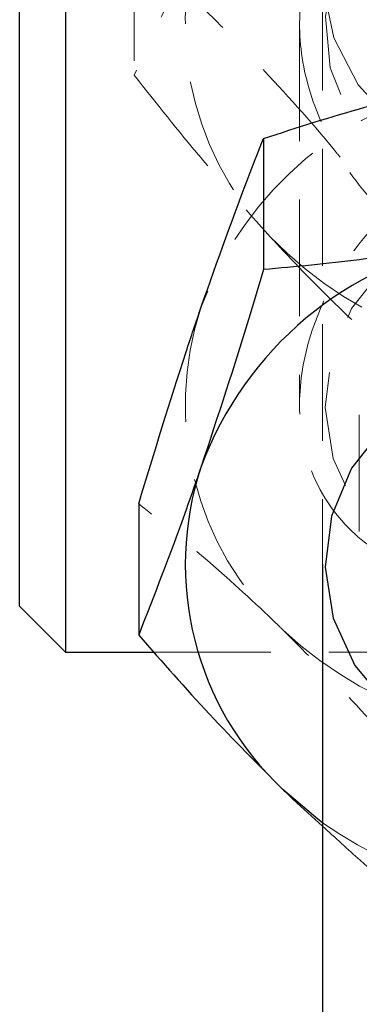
# Model space of a CAD drawing. Header units: millimetres. Extents: x 33 to 670, y 22 to 286.
# Tile 28 of 41: x 298.09 to 301.79, y 245.35 to 256.06. Entities that reach past the tile are written whole.
import ezdxf

# ---------------------------------------------------------------- set-up
doc = ezdxf.new("R2010")
doc.units = ezdxf.units.MM
doc.linetypes.add('HIDDEN', pattern=[1.905, 1.27, -0.635])

msp = doc.modelspace()

# ---------------------------------------------------------------- linework, layer by layer
at = {"color": 7, "linetype": 'Continuous', "lineweight": 25}
for p, q in [((298.591, 258.7058), (298.591, 251.8759)), ((298.091, 252.0929), (298.091, 258.2058)), ((300.7493, 254.7708), (300.7493, 253.3445)), ((298.091, 249.6808), (298.091, 252.0929)), ((298.591, 251.8759), (298.591, 249.1808)), ((299.3881, 250.7947), (299.3881, 249.3684)), ((301.391, 250.1394), (301.391, 229.6458)), ((298.091, 249.6808), (298.591, 249.1808)), ((298.591, 249.1808), (299.556, 249.1808))]:
    msp.add_line(p, q, dxfattribs=at)
at = {"color": 7, "linetype": 'HIDDEN', "lineweight": 18}
for p, q in [((299.3395, 256.8849), (299.3395, 255.4586)), ((301.391, 256.5611), (301.391, 250.1394)), ((301.141, 256.0108), (301.141, 251.8759)), ((301.791, 251.763), (301.791, 250.2522)), ((299.556, 249.1808), (307.7467, 249.1808))]:
    msp.add_line(p, q, dxfattribs=at)
at = {"color": 7, "linetype": 'HIDDEN', "lineweight": 18, "flags": 128}
for points in [[(303.891, 254.3089), (304.5128, 254.3797), (305.0954, 254.5875), (305.6024, 254.9194), (306.0019, 255.3543), (306.2687, 255.8651), (306.3861, 256.4197), (306.3468, 256.9831), (306.1531, 257.52), (305.8173, 257.9967), (305.3605, 258.3831), (304.8113, 258.6551), (304.2044, 258.7955), (303.5777, 258.7955), (302.9707, 258.6551), (302.4216, 258.3831), (301.9647, 257.9967), (301.629, 257.52), (301.4353, 256.9831), (301.396, 256.4197), (301.5134, 255.8651), (301.7802, 255.3543), (302.1797, 254.9194), (302.6866, 254.5875), (303.2693, 254.3797), (303.891, 254.3089)], [(303.0372, 253.9217), (303.6408, 253.796), (304.26, 253.8095), (304.8561, 253.9614), (305.3916, 254.242), (305.8328, 254.6337), (306.1519, 255.112), (306.329, 255.6467), (306.3529, 256.2044), (306.2222, 256.7498), (305.9449, 257.2489), (305.5386, 257.6701), (305.0288, 257.9871), (304.4475, 258.1799), (303.8312, 258.2364), (303.2187, 258.1531), (302.6484, 257.9352), (302.1562, 257.5963), (301.773, 257.1579), (301.5229, 256.6473), (301.4216, 256.0968), (301.4755, 255.5409), (301.6811, 255.0144), (302.0256, 254.5507), (302.4873, 254.1786), (303.0372, 253.9217)], [(303.1627, 249.7485), (303.7729, 249.6522), (304.3905, 249.6955), (304.9767, 249.8759), (305.4947, 250.182), (305.9119, 250.5945), (306.2022, 251.0875), (306.3472, 251.63), (306.3379, 252.188), (306.1748, 252.7264), (305.8683, 253.2113), (305.4375, 253.6123), (304.9096, 253.9042), (304.3176, 254.0687), (303.6989, 254.0954), (303.0922, 253.9826), (302.5357, 253.7374), (302.0644, 253.3753), (301.7078, 252.919), (301.4884, 252.3971), (301.42, 251.8424), (301.5069, 251.2899), (301.7436, 250.7742), (302.1152, 250.3277), (302.5983, 249.9785), (303.1627, 249.7485)]]:
    msp.add_lwpolyline(points, dxfattribs=at)
at = {"color": 7, "linetype": 'Continuous', "lineweight": 25, "flags": 128}
for points in [[(302.0644, 251.6388), (301.7078, 251.1825), (301.4884, 250.6606), (301.42, 250.106), (301.5069, 249.5534), (301.7436, 249.0377), (302.1152, 248.5912)], [(301.391, 247.3265), (301.3392, 247.3645), (300.959, 247.6883)]]:
    msp.add_lwpolyline(points, dxfattribs=at)
at = {"color": 7, "linetype": 'HIDDEN', "lineweight": 18}
for centre, radius, start, end in [((303.2273, 256.0069), 3.3328, 157.99263, 223.68782), ((303.6877, 251.5879), 3.8626, 100.24442, 159.54414), ((303.8751, 256.643), 4.2406, 223.85638, 279.44474), ((303.2493, 251.8745), 3.3536, 161.51487, 226.92661), ((303.8845, 252.545), 4.2772, 226.84394, 282.10276), ((303.8864, 250.8516), 4.319, 234.706, 281.95819)]:
    msp.add_arc(centre, radius, start, end, dxfattribs=at)
at = {"color": 7, "linetype": 'Continuous', "lineweight": 25}
for centre, radius, start, end in [((303.6877, 249.8514), 3.8626, 100.24442, 159.54414), ((303.2493, 250.138), 3.3536, 161.51487, 226.92661)]:
    msp.add_arc(centre, radius, start, end, dxfattribs=at)
at = {"color": 7, "linetype": 'HIDDEN', "lineweight": 18}
for points, knots in [([(306.641, 256.0108), (306.6152, 256.2598), (306.5635, 256.7569), (306.1664, 257.3514), (305.5558, 257.8019), (304.77, 258.0537), (303.9138, 258.1308), (303.1304, 258.068), (302.3951, 257.8657), (301.7386, 257.4831), (301.262, 256.8666), (301.0928, 256.0731), (301.2203, 255.2623), (301.5785, 254.4964), (302.1685, 253.7937), (302.9375, 253.2994), (303.7912, 253.1091), (304.5822, 253.2157), (305.3238, 253.5795), (305.9904, 254.1873), (306.4652, 254.9768), (306.6304, 255.6264), (306.6392, 255.9436), (306.641, 256.0108)], [0, 0, 0, 0, 0.0480472, 0.0959575, 0.1474065, 0.2045132, 0.24871, 0.2929608, 0.3370324, 0.3883237, 0.4456463, 0.4989884, 0.5457248, 0.5918957, 0.642918, 0.6997705, 0.7443883, 0.7890881, 0.8328185, 0.883336, 0.9404849, 0.9873854, 1, 1, 1, 1]), ([(300.1374, 257.2558), (300.073, 257.1001), (299.8029, 256.447), (299.5398, 255.8859), (299.3395, 255.4586)], [0, 0, 0, 0, 0.2385512, 1, 1, 1, 1]), ([(301.583, 254.5664), (301.5624, 254.5919), (301.2784, 254.9434), (300.7506, 255.5232), (300.0173, 256.2724), (299.5668, 256.6795), (299.3395, 256.8849)], [0, 0, 0, 0, 0.0279772, 0.3852894, 0.689828, 1, 1, 1, 1]), ([(299.3395, 255.4586), (299.5795, 255.1556), (300.0639, 254.5441), (300.5647, 253.9863), (300.8173, 253.7049)], [0, 0, 0, 0, 0.495458, 1, 1, 1, 1]), ([(303.891, 249.778), (303.612, 249.7927), (303.0552, 249.822), (302.2976, 250.0623), (301.6511, 250.4811), (301.2151, 251.132), (301.0952, 251.9376), (301.2601, 252.7425), (301.6519, 253.5014), (302.2781, 254.1878), (303.0768, 254.6438), (303.9352, 254.7778), (304.7125, 254.626), (305.4424, 254.2224), (306.0898, 253.5731), (306.5457, 252.7222), (306.6888, 251.8485), (306.5414, 251.1158), (306.1657, 250.5313), (305.5565, 250.0881), (304.7652, 249.8229), (304.1597, 249.7918), (303.891, 249.778)], [0, 0, 0, 0, 0.0472991, 0.0943768, 0.1467624, 0.2041705, 0.2563619, 0.3025786, 0.3492172, 0.4012292, 0.4585056, 0.5024132, 0.5463511, 0.5907914, 0.6427734, 0.7001803, 0.7529253, 0.7993727, 0.8457789, 0.8973233, 0.9544326, 1, 1, 1, 1]), ([(300.8173, 253.7049), (300.8523, 253.6672), (301.1176, 253.3816), (301.6178, 252.8744), (302.068, 252.4669), (302.2952, 252.2613)], [0, 0, 0, 0, 0.0700474, 0.5307624, 1, 1, 1, 1]), ([(300.959, 249.4248), (300.9218, 249.4607), (300.6398, 249.733), (300.1081, 250.2153), (299.6296, 250.6004), (299.3881, 250.7947)], [0, 0, 0, 0, 0.0700474, 0.5307624, 1, 1, 1, 1]), ([(302.5298, 247.7447), (302.2747, 248.0357), (301.7598, 248.6231), (301.2275, 249.1559), (300.959, 249.4248)], [0, 0, 0, 0, 0.495458, 1, 1, 1, 1]), ([(301.391, 247.2899), (301.5283, 247.1633), (301.9147, 246.8069), (302.2887, 246.5099), (302.5298, 246.3184)], [0, 0, 0, 0, 0.3553905, 1, 1, 1, 1])]:
    msp.add_open_spline(points, degree=3, knots=knots, dxfattribs=at)
at = {"color": 7, "linetype": 'Continuous', "lineweight": 25}
for points, knots in [([(300.7493, 254.7708), (301.1149, 254.8893), (301.8529, 255.1286), (302.6158, 255.3016), (303.0007, 255.3889)], [0, 0, 0, 0, 0.495458, 1, 1, 1, 1]), ([(300.0687, 252.9378), (300.2485, 253.444), (300.479, 254.0926), (300.7006, 254.6487), (300.7493, 254.7708)], [0, 0, 0, 0, 0.7804767, 1, 1, 1, 1]), ([(303.0007, 253.6524), (302.9474, 253.6416), (302.5433, 253.5599), (301.7813, 253.4371), (301.0954, 253.3755), (300.7493, 253.3445)], [0, 0, 0, 0, 0.0700474, 0.5307624, 1, 1, 1, 1]), ([(300.7493, 253.3445), (300.7006, 253.1823), (300.479, 252.4434), (300.2485, 251.7458), (300.0687, 251.2013)], [0, 0, 0, 0, 0.2195233, 1, 1, 1, 1]), ([(299.3881, 250.7947), (299.559, 251.3569), (299.7834, 252.0952), (300.0137, 252.7755), (300.0687, 252.9378)], [0, 0, 0, 0, 0.7614488, 1, 1, 1, 1]), ([(300.0687, 251.2013), (300.0137, 251.0427), (299.7834, 250.3775), (299.559, 249.8046), (299.3881, 249.3684)], [0, 0, 0, 0, 0.2385512, 1, 1, 1, 1]), ([(299.3881, 249.3684), (299.6432, 249.0774), (300.1581, 248.49), (300.6904, 247.9571), (300.959, 247.6883)], [0, 0, 0, 0, 0.495458, 1, 1, 1, 1]), ([(300.959, 247.6883), (300.9962, 247.6522), (301.1408, 247.5118), (301.2844, 247.3845), (301.391, 247.2899)], [0, 0, 0, 0, 0.2574712, 1, 1, 1, 1])]:
    msp.add_open_spline(points, degree=3, knots=knots, dxfattribs=at)

doc.saveas('drawing.dxf')
